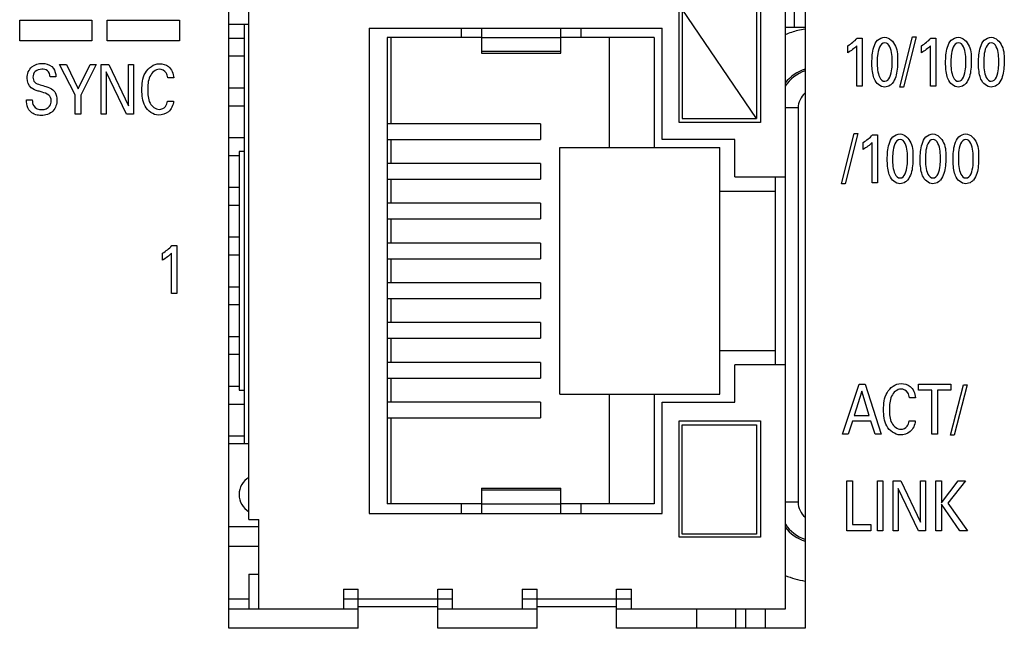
# Model space of a CAD drawing. Header units: inches. Extents: x 0 to 34, y 0 to 22.
# Tile 115 of 145: x 13.3 to 14.3, y 18.3 to 18.9. Entities that reach past the tile are written whole.
import ezdxf

# ---------------------------------------------------------------- set-up
doc = ezdxf.new("R2010")
doc.units = ezdxf.units.IN
doc.header["$LTSCALE"] = 1.87
doc.header["$MEASUREMENT"] = 0
doc.layers.get('0').update_dxf_attribs({"linetype": 'CONTINUOUS'})
doc.layers.add('ARTWORK', color=7, linetype='CONTINUOUS')

msp = doc.modelspace()

# ---------------------------------------------------------------- linework, layer by layer
at = {"color": 3, "linetype": 'CONTINUOUS'}
for p, q in [((13.53999, 18.30338), (13.53999, 19.57338)), ((14.11999, 19.57338), (14.11999, 18.30338)), ((13.67024, 18.30338), (13.53999, 18.30338)), ((13.85024, 18.30338), (13.75024, 18.30338)), ((14.11999, 18.30338), (13.93024, 18.30338))]:
    msp.add_line(p, q, dxfattribs=at)
at = {"color": 7, "linetype": 'CONTINUOUS'}
for p, q in [((14.10024, 18.32288), (14.10024, 19.55288)), ((13.56024, 18.41288), (13.56024, 19.46288)), ((13.99324, 18.81188), (13.99324, 19.06388)), ((14.07524, 19.06388), (14.07524, 18.81188)), ((14.10901, 18.96788), (14.10901, 18.90788)), ((13.99624, 18.92588), (13.99624, 18.81588)), ((14.07124, 18.81588), (13.99624, 18.92588)), ((14.07124, 18.92588), (14.07124, 18.81588)), ((13.53999, 18.91088), (13.56024, 18.91088)), ((13.55524, 18.91088), (13.55524, 18.48912)), ((13.68124, 18.90688), (13.68124, 18.41888)), ((13.68124, 18.90688), (13.97624, 18.90688)), ((13.77424, 18.89738), (13.77424, 18.90688)), ((13.79424, 18.90688), (13.79424, 18.88164)), ((13.87424, 18.88164), (13.87424, 18.90688)), ((13.89424, 18.90688), (13.89424, 18.89738)), ((13.97624, 18.79488), (13.97624, 18.90688)), ((14.10024, 18.90788), (14.11999, 18.90788)), ((13.53999, 18.89688), (13.55524, 18.89688)), ((13.69924, 18.89738), (13.69924, 18.42838)), ((13.79424, 18.89738), (13.69924, 18.89738)), ((13.70324, 18.81073), (13.70324, 18.89738)), ((13.87424, 18.89708), (13.79424, 18.89708)), ((13.96824, 18.89738), (13.87424, 18.89738)), ((13.92324, 18.78688), (13.92324, 18.89738)), ((13.96824, 18.89738), (13.96824, 18.78688)), ((13.79424, 18.88364), (13.87424, 18.88364)), ((13.79424, 18.88164), (13.87424, 18.88164)), ((13.53999, 18.87888), (13.55524, 18.87888)), ((13.53999, 18.84688), (13.55524, 18.84688)), ((13.53999, 18.82888), (13.55524, 18.82888)), ((14.11306, 18.8267), (14.10024, 18.8267)), ((14.11306, 18.8267), (14.11306, 18.43006)), ((14.07524, 18.81188), (13.99324, 18.81188)), ((13.99624, 18.81588), (14.07124, 18.81588)), ((13.85353, 18.81073), (13.69924, 18.81073)), ((13.85353, 18.81073), (13.85353, 18.79503)), ((13.53999, 18.79688), (13.55524, 18.79688)), ((13.69924, 18.79503), (13.85353, 18.79503)), ((13.70324, 18.77073), (13.70324, 18.79503)), ((14.04924, 18.79488), (13.97624, 18.79488)), ((14.04924, 18.75738), (14.04924, 18.79488)), ((13.55024, 18.78288), (13.55024, 18.54288)), ((13.55524, 18.78288), (13.55024, 18.78288)), ((13.87324, 18.53888), (13.87324, 18.78688)), ((13.87324, 18.78688), (14.03424, 18.78688)), ((14.03424, 18.53888), (14.03424, 18.78688)), ((13.53999, 18.77888), (13.55024, 18.77888)), ((13.85353, 18.77073), (13.69924, 18.77073)), ((13.85353, 18.77073), (13.85353, 18.75503)), ((13.69924, 18.75503), (13.85353, 18.75503)), ((13.70324, 18.73073), (13.70324, 18.75503)), ((14.04924, 18.75738), (14.10024, 18.75738)), ((14.09024, 18.56838), (14.09024, 18.75738)), ((13.53999, 18.74688), (13.55024, 18.74688)), ((14.03424, 18.74288), (14.09024, 18.74288)), ((13.53999, 18.72888), (13.55024, 18.72888)), ((13.85353, 18.73073), (13.69924, 18.73073)), ((13.85353, 18.73073), (13.85353, 18.71503)), ((13.69924, 18.71503), (13.85353, 18.71503)), ((13.70324, 18.69073), (13.70324, 18.71503)), ((13.53999, 18.69688), (13.55024, 18.69688)), ((13.85353, 18.69073), (13.69924, 18.69073)), ((13.85353, 18.69073), (13.85353, 18.67503)), ((13.53999, 18.67888), (13.55024, 18.67888)), ((13.69924, 18.67503), (13.85353, 18.67503)), ((13.70324, 18.65073), (13.70324, 18.67503)), ((13.53999, 18.64688), (13.55024, 18.64688)), ((13.85353, 18.65073), (13.69924, 18.65073)), ((13.85353, 18.65073), (13.85353, 18.63503)), ((13.69924, 18.63503), (13.85353, 18.63503)), ((13.70324, 18.61073), (13.70324, 18.63503)), ((13.53999, 18.62888), (13.55024, 18.62888)), ((13.85353, 18.61073), (13.69924, 18.61073)), ((13.85353, 18.61073), (13.85353, 18.59503)), ((13.53999, 18.59688), (13.55024, 18.59688)), ((13.69924, 18.59503), (13.85353, 18.59503)), ((13.70324, 18.57073), (13.70324, 18.59503)), ((13.53999, 18.57888), (13.55024, 18.57888)), ((14.03424, 18.58288), (14.09024, 18.58288)), ((13.85353, 18.57073), (13.69924, 18.57073)), ((13.85353, 18.57073), (13.85353, 18.55503)), ((14.04924, 18.53088), (14.04924, 18.56838)), ((14.10024, 18.56838), (14.04924, 18.56838)), ((13.69924, 18.55503), (13.85353, 18.55503)), ((13.70324, 18.53073), (13.70324, 18.55503)), ((13.53999, 18.54688), (13.55024, 18.54688)), ((13.55024, 18.54288), (13.55524, 18.54288)), ((13.87324, 18.53888), (14.03424, 18.53888)), ((13.92324, 18.42838), (13.92324, 18.53888)), ((13.96824, 18.53888), (13.96824, 18.42838)), ((13.53999, 18.52888), (13.55524, 18.52888)), ((13.85353, 18.53073), (13.69924, 18.53073)), ((13.85353, 18.53073), (13.85353, 18.51503)), ((13.97624, 18.41888), (13.97624, 18.53088)), ((13.97624, 18.53088), (14.04924, 18.53088)), ((13.69924, 18.51503), (13.85353, 18.51503)), ((13.70324, 18.42838), (13.70324, 18.51503)), ((13.99324, 18.39488), (13.99324, 18.51188)), ((13.99324, 18.51188), (14.07524, 18.51188)), ((13.99624, 18.39788), (13.99624, 18.50788)), ((13.99624, 18.50788), (14.07124, 18.50788)), ((14.07124, 18.50788), (14.07124, 18.39788)), ((14.07524, 18.51188), (14.07524, 18.39488)), ((13.53999, 18.49688), (13.55524, 18.49688)), ((13.53999, 18.48912), (13.56024, 18.48912)), ((13.79424, 18.44413), (13.79424, 18.41888)), ((13.79424, 18.44413), (13.87424, 18.44413)), ((13.87424, 18.44212), (13.79424, 18.44212)), ((13.87424, 18.41888), (13.87424, 18.44413)), ((13.79424, 18.42838), (13.69924, 18.42838)), ((13.77424, 18.41888), (13.77424, 18.42838)), ((13.79424, 18.42868), (13.87424, 18.42868)), ((13.96824, 18.42838), (13.87424, 18.42838)), ((13.89424, 18.42838), (13.89424, 18.41888)), ((14.11306, 18.43006), (14.10024, 18.43006)), ((13.68124, 18.41888), (13.97624, 18.41888)), ((13.53999, 18.40588), (13.57024, 18.40588)), ((13.56024, 18.41288), (13.57024, 18.41288)), ((13.57024, 18.32288), (13.57024, 18.41288)), ((14.07124, 18.39788), (13.99624, 18.39788)), ((13.53999, 18.38588), (13.57024, 18.38588)), ((14.07524, 18.39488), (13.99324, 18.39488)), ((13.56024, 18.35788), (13.56024, 18.32288)), ((13.56024, 18.35788), (13.57024, 18.35788)), ((13.65524, 18.34288), (13.65524, 18.32288)), ((13.65524, 18.34288), (13.67024, 18.34288)), ((13.67024, 18.30338), (13.67024, 18.34288)), ((13.75024, 18.30338), (13.75024, 18.34288)), ((13.75024, 18.34288), (13.76524, 18.34288)), ((13.76524, 18.32288), (13.76524, 18.34288)), ((13.83524, 18.34288), (13.83524, 18.32288)), ((13.83524, 18.34288), (13.85024, 18.34288)), ((13.85024, 18.30338), (13.85024, 18.34288)), ((13.93024, 18.30338), (13.93024, 18.34288)), ((13.93024, 18.34288), (13.94524, 18.34288)), ((13.94524, 18.32288), (13.94524, 18.34288)), ((13.53999, 18.33288), (13.56024, 18.33288)), ((13.65524, 18.33288), (13.76524, 18.33288)), ((13.83524, 18.33288), (13.94524, 18.33288)), ((13.53999, 18.32288), (13.67024, 18.32288)), ((13.75024, 18.32488), (13.67024, 18.32488)), ((13.75024, 18.32288), (13.85024, 18.32288)), ((13.93024, 18.32488), (13.85024, 18.32488)), ((13.93024, 18.32288), (14.10024, 18.32288)), ((14.01077, 18.32288), (14.01077, 18.30338)), ((14.05013, 18.32288), (14.05013, 18.30338)), ((14.06013, 18.32288), (14.06013, 18.30338)), ((14.07981, 18.32288), (14.07981, 18.30338))]:
    msp.add_line(p, q, dxfattribs=at)
for centre, radius, start, end in [((14.13147, 18.82791), 0.07881, 103.77261, 113.4869), ((14.13144, 18.82789), 0.07883, 98.40923, 103.7493), ((13.57024, 18.43788), 0.02, 120.39466, 239.61755), ((14.13152, 18.42908), 0.07905, 246.54921, 261.55867)]:
    msp.add_arc(centre, radius, start, end, dxfattribs=at)
for points in [[(14.11996, 18.86393), (14.11206, 18.86121), (14.10475, 18.8556), (14.10008, 18.84867)], [(14.11996, 18.86565), (14.11226, 18.86331), (14.10502, 18.85827), (14.10013, 18.85187)], [(14.11998, 18.84168), (14.11579, 18.83811), (14.11306, 18.8322), (14.11306, 18.8267)], [(14.11306, 18.43006), (14.11306, 18.42457), (14.11578, 18.41867), (14.11995, 18.4151)], [(14.10014, 18.408), (14.1048, 18.40113), (14.11207, 18.39556), (14.11992, 18.39285)], [(14.10007, 18.40497), (14.10495, 18.39854), (14.11222, 18.39346), (14.11995, 18.39111)]]:
    msp.add_open_spline(points, degree=3, dxfattribs=at)
at = {"layer": 'ARTWORK', "color": 40, "linetype": 'CONTINUOUS'}
for p, q in [((13.32943, 18.89413), (13.32943, 18.91482)), ((13.32943, 18.91482), (13.40205, 18.91482)), ((13.40205, 18.91482), (13.40205, 18.89413)), ((13.41765, 18.89413), (13.41765, 18.91482)), ((13.41765, 18.91482), (13.49029, 18.91482)), ((13.49029, 18.91482), (13.49029, 18.89413)), ((13.40205, 18.89413), (13.32943, 18.89413)), ((13.49029, 18.89413), (13.41765, 18.89413)), ((14.17248, 18.89672), (14.17742, 18.89672)), ((14.17742, 18.89672), (14.17742, 18.84861)), ((14.21526, 18.84749), (14.22825, 18.89817)), ((14.23186, 18.89817), (14.21893, 18.84749)), ((14.22825, 18.89817), (14.23186, 18.89817)), ((14.24664, 18.89672), (14.25158, 18.89672)), ((14.25158, 18.89672), (14.25158, 18.84861)), ((14.16315, 18.88219), (14.16315, 18.88914)), ((14.17209, 18.84861), (14.17209, 18.88914)), ((14.23731, 18.88219), (14.23731, 18.88914)), ((14.24625, 18.84861), (14.24625, 18.88914)), ((13.38522, 18.83997), (13.36956, 18.87042)), ((13.36956, 18.87042), (13.37645, 18.87042)), ((13.37645, 18.87042), (13.38828, 18.84581)), ((13.38828, 18.84581), (13.40026, 18.87042)), ((13.40648, 18.87042), (13.39083, 18.83963)), ((13.40026, 18.87042), (13.40648, 18.87042)), ((13.4115, 18.82023), (13.4115, 18.87042)), ((13.4115, 18.87042), (13.41922, 18.87042)), ((13.41655, 18.86284), (13.41655, 18.82023)), ((13.43693, 18.82023), (13.41655, 18.86284)), ((13.41922, 18.87042), (13.43893, 18.82891)), ((13.43893, 18.82891), (13.43893, 18.87042)), ((13.43893, 18.87042), (13.44404, 18.87042)), ((13.44404, 18.87042), (13.44404, 18.82023)), ((13.36588, 18.8579), (13.3601, 18.8579)), ((13.48443, 18.85687), (13.47849, 18.85687)), ((14.17742, 18.84861), (14.17209, 18.84861)), ((14.21893, 18.84749), (14.21526, 18.84749)), ((14.25158, 18.84861), (14.24625, 18.84861)), ((13.33634, 18.83489), (13.34211, 18.83489)), ((13.38522, 18.82023), (13.38522, 18.83997)), ((13.39083, 18.83963), (13.39083, 18.82023)), ((13.47821, 18.83343), (13.48432, 18.83343)), ((13.39083, 18.82023), (13.38522, 18.82023)), ((13.41655, 18.82023), (13.4115, 18.82023)), ((13.44404, 18.82023), (13.43693, 18.82023)), ((14.15654, 18.75027), (14.16953, 18.80095)), ((14.17314, 18.80095), (14.16021, 18.75027)), ((14.16953, 18.80095), (14.17314, 18.80095)), ((14.17859, 18.78497), (14.17859, 18.79191)), ((14.18753, 18.75139), (14.18753, 18.79191)), ((14.18792, 18.79949), (14.19286, 18.79949)), ((14.19286, 18.79949), (14.19286, 18.75139)), ((14.16021, 18.75027), (14.15654, 18.75027)), ((14.19286, 18.75139), (14.18753, 18.75139)), ((13.48266, 18.68814), (13.48761, 18.68814)), ((13.48761, 18.68814), (13.48761, 18.64004)), ((13.47334, 18.67361), (13.47334, 18.68057)), ((13.48228, 18.64004), (13.48228, 18.68057)), ((13.48761, 18.64004), (13.48228, 18.64004)), ((14.15754, 18.49863), (14.17442, 18.54883)), ((14.17442, 18.54883), (14.18036, 18.54883)), ((14.18036, 18.54883), (14.19658, 18.49863)), ((14.23426, 18.54292), (14.23426, 18.54883)), ((14.23426, 18.54883), (14.26663, 18.54883)), ((14.26654, 18.49752), (14.27953, 18.54819)), ((14.26663, 18.54883), (14.26663, 18.54292)), ((14.28314, 18.54819), (14.27021, 18.49752)), ((14.27953, 18.54819), (14.28314, 18.54819)), ((14.17714, 18.54194), (14.16937, 18.51734)), ((14.18453, 18.51734), (14.17714, 18.54194)), ((14.23102, 18.53527), (14.22508, 18.53527)), ((14.2477, 18.54292), (14.23426, 18.54292)), ((14.2477, 18.49863), (14.2477, 18.54292)), ((14.2532, 18.54292), (14.2532, 18.49863)), ((14.26663, 18.54292), (14.2532, 18.54292)), ((14.16937, 18.51734), (14.18453, 18.51734)), ((14.16759, 18.51171), (14.16326, 18.49863)), ((14.18619, 18.51171), (14.16759, 18.51171)), ((14.19052, 18.49863), (14.18619, 18.51171)), ((14.2248, 18.51184), (14.23091, 18.51184)), ((14.16326, 18.49863), (14.15754, 18.49863)), ((14.19658, 18.49863), (14.19052, 18.49863)), ((14.2532, 18.49863), (14.2477, 18.49863)), ((14.27021, 18.49752), (14.26654, 18.49752)), ((14.1622, 18.40141), (14.1622, 18.45161)), ((14.1622, 18.45161), (14.1677, 18.45161)), ((14.1677, 18.45161), (14.1677, 18.40759)), ((14.19282, 18.40141), (14.19282, 18.45161)), ((14.19282, 18.45161), (14.19837, 18.45161)), ((14.19837, 18.45161), (14.19837, 18.40141)), ((14.20865, 18.40141), (14.20865, 18.45161)), ((14.20865, 18.45161), (14.21637, 18.45161)), ((14.21637, 18.45161), (14.23607, 18.4101)), ((14.23607, 18.4101), (14.23607, 18.45161)), ((14.23607, 18.45161), (14.24119, 18.45161)), ((14.24119, 18.45161), (14.24119, 18.40141)), ((14.25176, 18.40141), (14.25176, 18.45161)), ((14.25176, 18.45161), (14.25726, 18.45161)), ((14.25726, 18.45161), (14.25726, 18.42964)), ((14.25726, 18.42964), (14.27397, 18.45161)), ((14.28158, 18.45161), (14.26365, 18.42915)), ((14.27397, 18.45161), (14.28158, 18.45161)), ((14.2137, 18.44403), (14.2137, 18.40141)), ((14.23408, 18.40141), (14.2137, 18.44403)), ((14.25726, 18.42804), (14.25726, 18.40141)), ((14.27575, 18.40141), (14.25726, 18.42804)), ((14.26365, 18.42915), (14.28353, 18.40141)), ((14.1677, 18.40759), (14.18636, 18.40759)), ((14.18636, 18.40759), (14.18636, 18.40141)), ((14.18636, 18.40141), (14.1622, 18.40141)), ((14.19837, 18.40141), (14.19282, 18.40141)), ((14.2137, 18.40141), (14.20865, 18.40141)), ((14.24119, 18.40141), (14.23408, 18.40141)), ((14.25726, 18.40141), (14.25176, 18.40141)), ((14.28353, 18.40141), (14.27575, 18.40141))]:
    msp.add_line(p, q, dxfattribs=at)
for points in [[(14.16315, 18.88914), (14.1665, 18.89133), (14.16973, 18.8938), (14.17248, 18.89672)], [(14.23731, 18.88914), (14.24067, 18.89133), (14.24389, 18.8938), (14.24664, 18.89672)], [(14.17209, 18.88914), (14.16948, 18.88641), (14.1664, 18.8841), (14.16315, 18.88219)], [(14.24625, 18.88914), (14.24365, 18.88641), (14.24057, 18.8841), (14.23731, 18.88219)], [(13.36343, 18.86646), (13.36517, 18.86405), (13.36572, 18.86086), (13.36588, 18.8579)], [(13.34105, 18.84686), (13.33833, 18.84917), (13.33689, 18.85315), (13.33689, 18.85672)], [(14.20008, 18.84764), (14.19575, 18.84764), (14.1914, 18.8516), (14.18982, 18.85563)], [(14.27425, 18.84764), (14.26992, 18.84764), (14.26557, 18.8516), (14.26399, 18.85563)], [(14.30736, 18.84764), (14.30303, 18.84764), (14.29868, 18.8516), (14.29709, 18.85563)], [(13.47627, 18.82815), (13.47739, 18.82966), (13.47796, 18.83157), (13.47821, 18.83343)], [(13.46978, 18.82517), (13.47216, 18.82517), (13.47481, 18.82627), (13.47627, 18.82815)], [(14.17859, 18.79191), (14.18194, 18.79411), (14.18517, 18.79658), (14.18792, 18.79949)], [(14.18753, 18.79191), (14.18492, 18.78919), (14.18184, 18.78688), (14.17859, 18.78497)], [(14.21553, 18.75042), (14.2112, 18.75042), (14.20684, 18.75437), (14.20526, 18.75841)], [(14.24864, 18.75042), (14.2443, 18.75042), (14.23995, 18.75437), (14.23837, 18.75841)], [(14.28175, 18.75042), (14.27741, 18.75042), (14.27306, 18.75437), (14.27148, 18.75841)], [(13.47334, 18.68057), (13.47669, 18.68276), (13.47991, 18.68523), (13.48266, 18.68814)], [(13.48228, 18.68057), (13.47967, 18.67783), (13.47659, 18.67553), (13.47334, 18.67361)], [(14.21637, 18.50357), (14.21875, 18.50357), (14.2214, 18.50468), (14.22286, 18.50657)], [(14.22286, 18.50657), (14.22398, 18.50807), (14.22455, 18.50999), (14.2248, 18.51184)]]:
    msp.add_open_spline(points, degree=3, dxfattribs=at)
for points, knots in [([(14.18731, 18.87211), (14.18731, 18.87731), (14.18784, 18.88523), (14.19212, 18.8953), (14.19761, 18.89769), (14.2002, 18.89769)], [0, 0, 0, 0, 0.495511, 0.752963, 1, 1, 1, 1]), ([(14.20025, 18.89213), (14.19528, 18.89213), (14.19262, 18.88121), (14.19264, 18.87469), (14.19264, 18.87245)], [0, 0, 0, 0, 0.689393, 1, 1, 1, 1]), ([(14.2002, 18.89769), (14.20484, 18.89769), (14.21347, 18.88841), (14.21308, 18.87848), (14.21308, 18.87323)], [0, 0, 0, 0, 0.468937, 1, 1, 1, 1]), ([(14.20769, 18.87259), (14.20769, 18.87523), (14.2078, 18.88166), (14.20479, 18.89213), (14.20025, 18.89213)], [0, 0, 0, 0, 0.368043, 1, 1, 1, 1]), ([(14.26149, 18.87211), (14.26149, 18.87731), (14.26202, 18.88523), (14.26629, 18.89529), (14.27178, 18.89769), (14.27437, 18.89769)], [0, 0, 0, 0, 0.495562, 0.753034, 1, 1, 1, 1]), ([(14.27442, 18.89213), (14.26945, 18.89213), (14.26679, 18.88121), (14.26681, 18.87469), (14.26681, 18.87245)], [0, 0, 0, 0, 0.689393, 1, 1, 1, 1]), ([(14.27437, 18.89769), (14.27901, 18.89769), (14.28764, 18.88841), (14.28725, 18.87848), (14.28725, 18.87323)], [0, 0, 0, 0, 0.468937, 1, 1, 1, 1]), ([(14.28186, 18.87259), (14.28186, 18.87523), (14.28197, 18.88166), (14.27896, 18.89213), (14.27442, 18.89213)], [0, 0, 0, 0, 0.368043, 1, 1, 1, 1]), ([(14.29459, 18.87211), (14.29459, 18.87731), (14.29512, 18.88523), (14.2994, 18.89529), (14.30489, 18.89769), (14.30748, 18.89769)], [0, 0, 0, 0, 0.495556, 0.753031, 1, 1, 1, 1]), ([(14.30753, 18.89213), (14.30256, 18.89213), (14.2999, 18.88121), (14.29992, 18.87469), (14.29992, 18.87245)], [0, 0, 0, 0, 0.689393, 1, 1, 1, 1]), ([(14.30748, 18.89769), (14.31212, 18.89769), (14.32075, 18.88841), (14.32036, 18.87848), (14.32036, 18.87323)], [0, 0, 0, 0, 0.468937, 1, 1, 1, 1]), ([(14.31497, 18.87259), (14.31497, 18.87523), (14.31508, 18.88166), (14.31207, 18.89213), (14.30753, 18.89213)], [0, 0, 0, 0, 0.368043, 1, 1, 1, 1]), ([(13.33689, 18.85672), (13.33689, 18.86077), (13.34013, 18.86919), (13.34848, 18.87139), (13.35216, 18.87139)], [0, 0, 0, 0, 0.524162, 1, 1, 1, 1]), ([(13.35216, 18.87139), (13.35298, 18.87139), (13.3571, 18.87117), (13.36145, 18.86916), (13.36343, 18.86646)], [0, 0, 0, 0, 0.195219, 1, 1, 1, 1]), ([(14.18982, 18.85563), (14.18946, 18.85652), (14.18765, 18.86181), (14.18731, 18.86749), (14.18731, 18.87211)], [0, 0, 0, 0, 0.171455, 1, 1, 1, 1]), ([(14.19264, 18.87245), (14.19264, 18.86995), (14.19259, 18.86363), (14.19562, 18.85341), (14.20014, 18.85341)], [0, 0, 0, 0, 0.355632, 1, 1, 1, 1]), ([(14.20014, 18.85341), (14.20498, 18.85341), (14.20768, 18.864), (14.20769, 18.87038), (14.20769, 18.87259)], [0, 0, 0, 0, 0.686075, 1, 1, 1, 1]), ([(14.21308, 18.87323), (14.21308, 18.87067), (14.21284, 18.86319), (14.21101, 18.85515), (14.20775, 18.85132)], [0, 0, 0, 0, 0.336738, 1, 1, 1, 1]), ([(14.26399, 18.85563), (14.26363, 18.85652), (14.26183, 18.86181), (14.26149, 18.86749), (14.26149, 18.87211)], [0, 0, 0, 0, 0.171453, 1, 1, 1, 1]), ([(14.26681, 18.87245), (14.26681, 18.86995), (14.26676, 18.86363), (14.26979, 18.85341), (14.27432, 18.85341)], [0, 0, 0, 0, 0.355634, 1, 1, 1, 1]), ([(14.27432, 18.85341), (14.27915, 18.85341), (14.28185, 18.864), (14.28186, 18.87038), (14.28186, 18.87259)], [0, 0, 0, 0, 0.686077, 1, 1, 1, 1]), ([(14.28725, 18.87323), (14.28725, 18.87067), (14.28701, 18.86319), (14.28518, 18.85515), (14.28192, 18.85132)], [0, 0, 0, 0, 0.336738, 1, 1, 1, 1]), ([(14.29709, 18.85563), (14.29674, 18.85652), (14.29493, 18.86181), (14.29459, 18.86749), (14.29459, 18.87211)], [0, 0, 0, 0, 0.171455, 1, 1, 1, 1]), ([(14.29992, 18.87245), (14.29992, 18.86995), (14.29987, 18.86363), (14.3029, 18.85341), (14.30742, 18.85341)], [0, 0, 0, 0, 0.355634, 1, 1, 1, 1]), ([(14.30742, 18.85341), (14.31226, 18.85341), (14.31496, 18.864), (14.31497, 18.87038), (14.31497, 18.87259)], [0, 0, 0, 0, 0.686077, 1, 1, 1, 1]), ([(14.32036, 18.87323), (14.32036, 18.87067), (14.32012, 18.86319), (14.31829, 18.85515), (14.31503, 18.85132)], [0, 0, 0, 0, 0.336738, 1, 1, 1, 1]), ([(13.35166, 18.86555), (13.34937, 18.86555), (13.34444, 18.8644), (13.34278, 18.85955), (13.34278, 18.85742)], [0, 0, 0, 0, 0.5185, 1, 1, 1, 1]), ([(13.3601, 18.8579), (13.36, 18.86016), (13.35824, 18.86487), (13.35359, 18.86555), (13.35166, 18.86555)], [0, 0, 0, 0, 0.540136, 1, 1, 1, 1]), ([(13.4525, 18.84477), (13.4525, 18.85059), (13.45317, 18.86259), (13.46443, 18.87111), (13.47005, 18.87111)], [0, 0, 0, 0, 0.508844, 1, 1, 1, 1]), ([(13.46983, 18.86555), (13.4659, 18.86555), (13.45829, 18.858), (13.45844, 18.84938), (13.45844, 18.84484)], [0, 0, 0, 0, 0.463632, 1, 1, 1, 1]), ([(13.47849, 18.85687), (13.47827, 18.85859), (13.47742, 18.86318), (13.47251, 18.86555), (13.46983, 18.86555)], [0, 0, 0, 0, 0.393628, 1, 1, 1, 1]), ([(13.47005, 18.87111), (13.47322, 18.87111), (13.48109, 18.86909), (13.48417, 18.86105), (13.48443, 18.85687)], [0, 0, 0, 0, 0.429758, 1, 1, 1, 1]), ([(13.34278, 18.85742), (13.34278, 18.8557), (13.34409, 18.85162), (13.34807, 18.85055), (13.35, 18.84998)], [0, 0, 0, 0, 0.460822, 1, 1, 1, 1]), ([(13.35194, 18.84241), (13.35061, 18.84282), (13.34689, 18.84398), (13.34299, 18.84521), (13.34105, 18.84686)], [0, 0, 0, 0, 0.354332, 1, 1, 1, 1]), ([(13.35, 18.84998), (13.35191, 18.84937), (13.35631, 18.84797), (13.36088, 18.8464), (13.36293, 18.8447)], [0, 0, 0, 0, 0.429287, 1, 1, 1, 1]), ([(13.36115, 18.83392), (13.36115, 18.83599), (13.35907, 18.84085), (13.35425, 18.84169), (13.35194, 18.84241)], [0, 0, 0, 0, 0.461389, 1, 1, 1, 1]), ([(13.36293, 18.8447), (13.3638, 18.84399), (13.36623, 18.84112), (13.36693, 18.83724), (13.36693, 18.83469)], [0, 0, 0, 0, 0.305947, 1, 1, 1, 1]), ([(13.46933, 18.81946), (13.46386, 18.81946), (13.453, 18.8277), (13.4525, 18.83923), (13.4525, 18.84477)], [0, 0, 0, 0, 0.496861, 1, 1, 1, 1]), ([(13.45844, 18.84484), (13.45844, 18.84032), (13.45827, 18.8317), (13.46609, 18.82517), (13.46978, 18.82517)], [0, 0, 0, 0, 0.550765, 1, 1, 1, 1]), ([(14.20775, 18.85132), (14.20713, 18.8506), (14.20501, 18.8486), (14.20203, 18.84764), (14.20008, 18.84764)], [0, 0, 0, 0, 0.328405, 1, 1, 1, 1]), ([(14.28192, 18.85132), (14.2813, 18.8506), (14.27918, 18.8486), (14.2762, 18.84764), (14.27425, 18.84764)], [0, 0, 0, 0, 0.328405, 1, 1, 1, 1]), ([(14.31503, 18.85132), (14.31441, 18.8506), (14.31229, 18.8486), (14.30931, 18.84764), (14.30736, 18.84764)], [0, 0, 0, 0, 0.328405, 1, 1, 1, 1]), ([(13.33867, 18.82475), (13.3372, 18.82712), (13.33637, 18.83072), (13.33634, 18.8342), (13.33634, 18.83489)], [0, 0, 0, 0, 0.799973, 1, 1, 1, 1]), ([(13.34211, 18.83489), (13.34218, 18.83275), (13.34261, 18.82703), (13.34877, 18.82495), (13.35178, 18.82495)], [0, 0, 0, 0, 0.415962, 1, 1, 1, 1]), ([(13.36693, 18.83469), (13.36693, 18.83073), (13.36429, 18.82183), (13.3553, 18.81905), (13.3511, 18.81905)], [0, 0, 0, 0, 0.485288, 1, 1, 1, 1]), ([(13.35178, 18.82495), (13.35464, 18.82495), (13.36002, 18.82697), (13.36115, 18.83204), (13.36115, 18.83392)], [0, 0, 0, 0, 0.60335, 1, 1, 1, 1]), ([(13.48432, 18.83343), (13.48399, 18.82948), (13.48063, 18.82173), (13.47276, 18.81946), (13.46933, 18.81946)], [0, 0, 0, 0, 0.535801, 1, 1, 1, 1]), ([(13.3511, 18.81905), (13.35017, 18.81905), (13.34559, 18.81928), (13.34063, 18.82161), (13.33867, 18.82475)], [0, 0, 0, 0, 0.200649, 1, 1, 1, 1]), ([(14.20276, 18.77489), (14.20276, 18.78008), (14.20329, 18.788), (14.20757, 18.79807), (14.21306, 18.80047), (14.21565, 18.80047)], [0, 0, 0, 0, 0.495511, 0.752963, 1, 1, 1, 1]), ([(14.2157, 18.79491), (14.21073, 18.79491), (14.20807, 18.78399), (14.20809, 18.77747), (14.20809, 18.77523)], [0, 0, 0, 0, 0.689393, 1, 1, 1, 1]), ([(14.21565, 18.80047), (14.22029, 18.80047), (14.22892, 18.79119), (14.22853, 18.78126), (14.22853, 18.776)], [0, 0, 0, 0, 0.468937, 1, 1, 1, 1]), ([(14.22314, 18.77537), (14.22314, 18.77801), (14.22325, 18.78444), (14.22024, 18.79491), (14.2157, 18.79491)], [0, 0, 0, 0, 0.368043, 1, 1, 1, 1]), ([(14.23587, 18.77489), (14.23587, 18.78008), (14.2364, 18.788), (14.24067, 18.79807), (14.24617, 18.80047), (14.24876, 18.80047)], [0, 0, 0, 0, 0.495511, 0.752963, 1, 1, 1, 1]), ([(14.24881, 18.79491), (14.24384, 18.79491), (14.24118, 18.78399), (14.2412, 18.77747), (14.2412, 18.77523)], [0, 0, 0, 0, 0.689393, 1, 1, 1, 1]), ([(14.24876, 18.80047), (14.2534, 18.80047), (14.26202, 18.79119), (14.26163, 18.78126), (14.26163, 18.776)], [0, 0, 0, 0, 0.468937, 1, 1, 1, 1]), ([(14.25625, 18.77537), (14.25625, 18.77801), (14.25636, 18.78444), (14.25335, 18.79491), (14.24881, 18.79491)], [0, 0, 0, 0, 0.368043, 1, 1, 1, 1]), ([(14.26898, 18.77489), (14.26898, 18.78008), (14.26951, 18.788), (14.27378, 18.79807), (14.27927, 18.80047), (14.28186, 18.80047)], [0, 0, 0, 0, 0.495526, 0.752979, 1, 1, 1, 1]), ([(14.28192, 18.79491), (14.27695, 18.79491), (14.27428, 18.78399), (14.27431, 18.77747), (14.27431, 18.77523)], [0, 0, 0, 0, 0.689383, 1, 1, 1, 1]), ([(14.28186, 18.80047), (14.2865, 18.80047), (14.29513, 18.79119), (14.29474, 18.78126), (14.29474, 18.776)], [0, 0, 0, 0, 0.468954, 1, 1, 1, 1]), ([(14.28936, 18.77537), (14.28936, 18.77801), (14.28947, 18.78444), (14.28646, 18.79491), (14.28192, 18.79491)], [0, 0, 0, 0, 0.368031, 1, 1, 1, 1]), ([(14.20526, 18.75841), (14.20491, 18.7593), (14.2031, 18.76459), (14.20276, 18.77027), (14.20276, 18.77489)], [0, 0, 0, 0, 0.171455, 1, 1, 1, 1]), ([(14.20809, 18.77523), (14.20809, 18.77273), (14.20804, 18.76641), (14.21106, 18.75619), (14.21559, 18.75619)], [0, 0, 0, 0, 0.355632, 1, 1, 1, 1]), ([(14.21559, 18.75619), (14.22043, 18.75619), (14.22312, 18.76678), (14.22314, 18.77315), (14.22314, 18.77537)], [0, 0, 0, 0, 0.686075, 1, 1, 1, 1]), ([(14.22853, 18.776), (14.22853, 18.77345), (14.22829, 18.76597), (14.22646, 18.75793), (14.22319, 18.7541)], [0, 0, 0, 0, 0.336738, 1, 1, 1, 1]), ([(14.23837, 18.75841), (14.23802, 18.7593), (14.23621, 18.76459), (14.23587, 18.77027), (14.23587, 18.77489)], [0, 0, 0, 0, 0.171455, 1, 1, 1, 1]), ([(14.2412, 18.77523), (14.2412, 18.77273), (14.24115, 18.76641), (14.24417, 18.75619), (14.2487, 18.75619)], [0, 0, 0, 0, 0.355644, 1, 1, 1, 1]), ([(14.2487, 18.75619), (14.25354, 18.75619), (14.25623, 18.76678), (14.25625, 18.77315), (14.25625, 18.77537)], [0, 0, 0, 0, 0.686085, 1, 1, 1, 1]), ([(14.26163, 18.776), (14.26163, 18.77345), (14.2614, 18.76597), (14.25957, 18.75793), (14.2563, 18.7541)], [0, 0, 0, 0, 0.336738, 1, 1, 1, 1]), ([(14.27148, 18.75841), (14.27113, 18.7593), (14.26932, 18.76459), (14.26898, 18.77027), (14.26898, 18.77489)], [0, 0, 0, 0, 0.171455, 1, 1, 1, 1]), ([(14.27431, 18.77523), (14.27431, 18.77273), (14.27426, 18.76641), (14.27728, 18.75619), (14.28181, 18.75619)], [0, 0, 0, 0, 0.355644, 1, 1, 1, 1]), ([(14.28181, 18.75619), (14.28664, 18.75619), (14.28934, 18.76678), (14.28936, 18.77315), (14.28936, 18.77537)], [0, 0, 0, 0, 0.686085, 1, 1, 1, 1]), ([(14.29474, 18.776), (14.29474, 18.77345), (14.2945, 18.76597), (14.29267, 18.75793), (14.28941, 18.7541)], [0, 0, 0, 0, 0.336738, 1, 1, 1, 1]), ([(14.22319, 18.7541), (14.22258, 18.75337), (14.22046, 18.75137), (14.21748, 18.75042), (14.21553, 18.75042)], [0, 0, 0, 0, 0.328405, 1, 1, 1, 1]), ([(14.2563, 18.7541), (14.25569, 18.75337), (14.25356, 18.75137), (14.25058, 18.75042), (14.24864, 18.75042)], [0, 0, 0, 0, 0.328405, 1, 1, 1, 1]), ([(14.28941, 18.7541), (14.2888, 18.75337), (14.28667, 18.75137), (14.28369, 18.75042), (14.28175, 18.75042)], [0, 0, 0, 0, 0.328357, 1, 1, 1, 1]), ([(14.19909, 18.52317), (14.19909, 18.52899), (14.19976, 18.54099), (14.21102, 18.54952), (14.21664, 18.54952)], [0, 0, 0, 0, 0.50887, 1, 1, 1, 1]), ([(14.21664, 18.54952), (14.2198, 18.54952), (14.22768, 18.5475), (14.23076, 18.53946), (14.23102, 18.53527)], [0, 0, 0, 0, 0.429577, 1, 1, 1, 1]), ([(14.21642, 18.54396), (14.21249, 18.54396), (14.20488, 18.53641), (14.20503, 18.5278), (14.20503, 18.52325)], [0, 0, 0, 0, 0.463632, 1, 1, 1, 1]), ([(14.22508, 18.53527), (14.22486, 18.53699), (14.22401, 18.54158), (14.2191, 18.54396), (14.21642, 18.54396)], [0, 0, 0, 0, 0.393816, 1, 1, 1, 1]), ([(14.21592, 18.49787), (14.21045, 18.49787), (14.19959, 18.50611), (14.19909, 18.51764), (14.19909, 18.52317)], [0, 0, 0, 0, 0.49701, 1, 1, 1, 1]), ([(14.20503, 18.52325), (14.20503, 18.51873), (14.20486, 18.51011), (14.21268, 18.50357), (14.21637, 18.50357)], [0, 0, 0, 0, 0.550801, 1, 1, 1, 1]), ([(14.23091, 18.51184), (14.23058, 18.50789), (14.22722, 18.50013), (14.21935, 18.49787), (14.21592, 18.49787)], [0, 0, 0, 0, 0.535939, 1, 1, 1, 1])]:
    msp.add_open_spline(points, degree=3, knots=knots, dxfattribs=at)

doc.saveas('drawing.dxf')
